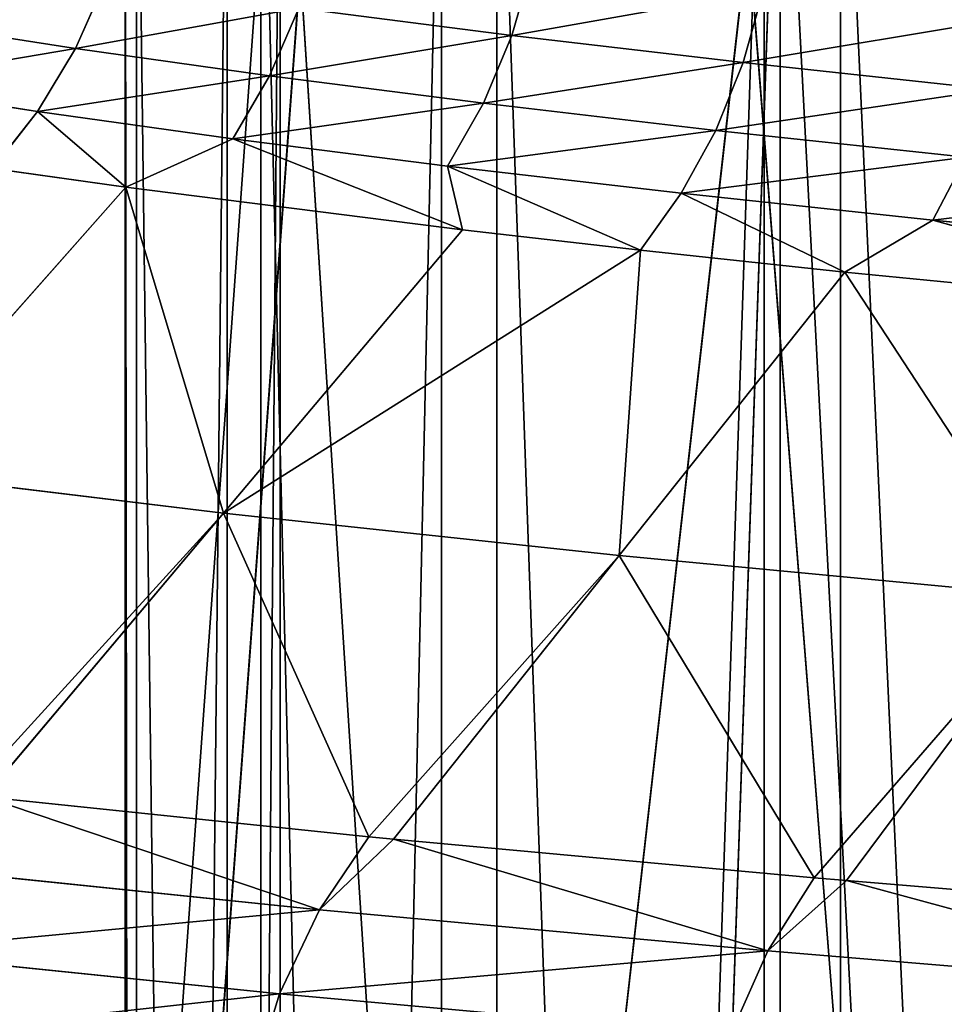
# Model space of a CAD drawing. Extents: x 1 to 183, y 3 to 451.
# Tile 127 of 256: x 65.24 to 68.34, y 350.05 to 353.34. Entities that reach past the tile are written whole.
import ezdxf

# ---------------------------------------------------------------- set-up
doc = ezdxf.new("R2010")
doc.units = 0
doc.header["$LTSCALE"] = 2.54
doc.layers.get('0').update_dxf_attribs({"color": 13, "linetype": 'CONTINUOUS'})

# ---------------------------------------------------------------- blocks, each defined once
blk = doc.blocks.new('DOZOWNIK_DO_MYD_A_FRIEGO_S')
at = {"color": 0}
for p, q in [((64.6104, 332.2193, 56.6308), (68.5511, 385.5593, 54.0529)), ((64.6104, 332.2193, 56.6308), (68.5511, 385.5593, 54.0529)), ((69.3723, 332.2193, 127.7651), (65.1654, 385.5593, 125.1272)), ((69.3723, 332.2193, 127.7651), (65.1654, 385.5593, 125.1272)), ((66.1162, 354.5713, 103.1382), (65.4225, 344.9565, 101.726)), ((66.1162, 354.5713, 103.1382), (65.4225, 344.9565, 101.726)), ((65.5972, 322.0593, 89.4631), (65.5972, 354.5713, 89.4631)), ((65.5972, 322.0593, 89.4631), (65.5972, 354.5713, 89.4631)), ((65.6349, 322.0593, 92.4932), (65.6349, 354.5713, 92.4932)), ((65.6349, 322.0593, 92.4932), (65.6349, 354.5713, 92.4932)), ((65.9395, 322.0593, 86.4522), (65.9395, 354.5713, 86.4522)), ((65.9395, 322.0593, 86.4522), (65.9395, 354.5713, 86.4522)), ((66.1162, 354.5713, 103.1382), (66.0379, 345.0473, 102.9888)), ((66.1162, 354.5713, 103.1382), (66.0379, 345.0473, 102.9888)), ((66.0522, 322.0593, 95.4946), (66.0522, 354.5713, 95.4946)), ((66.0522, 322.0593, 95.4946), (66.0522, 354.5713, 95.4946)), ((66.1163, 345.0582, 103.1383), (66.1162, 354.5713, 103.1382)), ((66.1163, 345.0582, 103.1383), (66.1162, 354.5713, 103.1382)), ((66.7202, 345.1385, 104.2195), (66.1162, 354.5713, 103.1382)), ((66.7202, 345.1385, 104.2195), (66.1162, 354.5713, 103.1382)), ((66.6564, 322.0593, 83.508), (66.6564, 354.5713, 83.508)), ((66.6564, 322.0593, 83.508), (66.6564, 354.5713, 83.508)), ((66.7202, 345.1385, 104.2195), (67.7901, 354.5713, 105.8896)), ((66.7202, 345.1385, 104.2195), (67.7901, 354.5713, 105.8896)), ((66.8423, 322.0593, 98.42), (66.8423, 354.5713, 98.42)), ((66.8423, 322.0593, 98.42), (66.8423, 354.5713, 98.42)), ((67.4667, 345.2299, 105.413), (67.7901, 354.5713, 105.8896)), ((67.4667, 345.2299, 105.413), (67.7901, 354.5713, 105.8896)), ((67.7368, 322.0593, 80.6768), (67.7368, 354.5713, 80.6768)), ((67.7368, 322.0593, 80.6768), (67.7368, 354.5713, 80.6768)), ((67.7901, 354.5713, 105.8896), (67.79, 345.2672, 105.8896)), ((67.7901, 354.5713, 105.8896), (67.79, 345.2672, 105.8896)), ((67.7901, 354.5713, 105.8896), (68.2743, 345.321, 106.5643)), ((67.7901, 354.5713, 105.8896), (68.2743, 345.321, 106.5643)), ((67.9928, 322.0593, 101.2234), (67.9928, 354.5713, 101.2234)), ((67.9928, 322.0593, 101.2234), (67.9928, 354.5713, 101.2234)), ((66.8919, 353.2901, 76.5671), (66.9612, 353.5299, 76.6099)), ((66.8919, 353.2901, 76.5671), (66.9612, 353.5299, 76.6099)), ((65.4312, 353.2457, 78.9999), (65.5321, 353.4728, 79.0485)), ((65.4312, 353.2457, 78.9999), (65.5321, 353.4728, 79.0485)), ((67.667, 353.1992, 75.3853), (67.7339, 353.4389, 75.4317)), ((67.667, 353.1992, 75.3853), (67.7339, 353.4389, 75.4317)), ((66.0811, 353.1544, 77.736), (66.1793, 353.3815, 77.7898)), ((66.0811, 353.1544, 77.736), (66.1793, 353.3815, 77.7898)), ((66.8919, 353.2901, 76.5671), (66.1793, 353.3815, 77.7898)), ((66.8919, 353.2901, 76.5671), (66.1793, 353.3815, 77.7898)), ((65.4312, 353.2457, 78.9999), (64.8496, 353.3366, 80.2946)), ((65.4312, 353.2457, 78.9999), (64.8496, 353.3366, 80.2946)), ((66.7967, 353.0631, 76.5081), (66.8919, 353.2901, 76.5671)), ((66.7967, 353.0631, 76.5081), (66.8919, 353.2901, 76.5671)), ((67.667, 353.1992, 75.3853), (66.8919, 353.2901, 76.5671)), ((67.667, 353.1992, 75.3853), (66.8919, 353.2901, 76.5671)), ((65.3044, 353.0352, 78.9389), (65.4312, 353.2457, 78.9999)), ((65.3044, 353.0352, 78.9389), (65.4312, 353.2457, 78.9999)), ((66.0811, 353.1544, 77.736), (65.4312, 353.2457, 78.9999)), ((66.0811, 353.1544, 77.736), (65.4312, 353.2457, 78.9999)), ((67.575, 352.9721, 75.3214), (67.667, 353.1992, 75.3853)), ((67.575, 352.9721, 75.3214), (67.667, 353.1992, 75.3853)), ((68.5009, 353.109, 74.249), (67.667, 353.1992, 75.3853)), ((68.5009, 353.109, 74.249), (67.667, 353.1992, 75.3853)), ((65.9577, 352.9439, 77.6684), (66.0811, 353.1544, 77.736)), ((65.9577, 352.9439, 77.6684), (66.0811, 353.1544, 77.736)), ((66.7967, 353.0631, 76.5081), (66.0811, 353.1544, 77.736)), ((66.7967, 353.0631, 76.5081), (66.0811, 353.1544, 77.736)), ((65.3044, 353.0352, 78.9389), (64.7198, 353.1262, 80.2403)), ((65.3044, 353.0352, 78.9389), (64.7198, 353.1262, 80.2403)), ((65.154, 352.8449, 78.8665), (65.3044, 353.0352, 78.9389)), ((65.154, 352.8449, 78.8665), (65.3044, 353.0352, 78.9389)), ((65.9577, 352.9439, 77.6684), (65.3044, 353.0352, 78.9389)), ((65.5992, 352.782, 77.9829), (65.3044, 353.0352, 78.9389)), ((65.9577, 352.9439, 77.6684), (65.3044, 353.0352, 78.9389)), ((65.5992, 352.782, 77.9829), (65.3044, 353.0352, 78.9389)), ((66.6771, 352.8526, 76.4341), (66.7967, 353.0631, 76.5081)), ((66.6771, 352.8526, 76.4341), (66.7967, 353.0631, 76.5081)), ((67.575, 352.9721, 75.3214), (66.7967, 353.0631, 76.5081)), ((67.575, 352.9721, 75.3214), (66.7967, 353.0631, 76.5081)), ((67.4595, 352.7616, 75.2412), (67.575, 352.9721, 75.3214)), ((67.4595, 352.7616, 75.2412), (67.575, 352.9721, 75.3214)), ((68.4124, 352.8819, 74.1804), (67.575, 352.9721, 75.3214)), ((68.4124, 352.8819, 74.1804), (67.575, 352.9721, 75.3214)), ((65.5992, 352.782, 77.9829), (65.9577, 352.9439, 77.6684)), ((65.5992, 352.782, 77.9829), (65.9577, 352.9439, 77.6684)), ((66.6771, 352.8526, 76.4341), (65.9577, 352.9439, 77.6684)), ((66.7271, 352.6393, 76.0407), (65.9577, 352.9439, 77.6684)), ((66.6771, 352.8526, 76.4341), (65.9577, 352.9439, 77.6684)), ((66.7271, 352.6393, 76.0407), (65.9577, 352.9439, 77.6684)), ((68.3012, 352.6715, 74.0943), (68.4124, 352.8819, 74.1804)), ((68.3012, 352.6715, 74.0943), (68.4124, 352.8819, 74.1804)), ((65.154, 352.8449, 78.8665), (65.5992, 352.782, 77.9829)), ((65.154, 352.8449, 78.8665), (65.5992, 352.782, 77.9829)), ((67.4595, 352.7616, 75.2412), (66.6771, 352.8526, 76.4341)), ((67.3224, 352.5713, 75.146), (66.6771, 352.8526, 76.4341)), ((67.4595, 352.7616, 75.2412), (66.6771, 352.8526, 76.4341)), ((67.3224, 352.5713, 75.146), (66.6771, 352.8526, 76.4341)), ((66.7271, 352.6393, 76.0407), (66.6771, 352.8526, 76.4341)), ((66.7271, 352.6393, 76.0407), (66.6771, 352.8526, 76.4341)), ((64.7594, 351.8328, 77.5404), (65.5992, 352.782, 77.9829)), ((64.7594, 351.8328, 77.5404), (65.5992, 352.782, 77.9829)), ((65.5992, 352.782, 77.9829), (66.7271, 352.6393, 76.0407)), ((65.9266, 351.6901, 75.5306), (65.5992, 352.782, 77.9829)), ((65.9266, 351.6901, 75.5306), (65.5992, 352.782, 77.9829)), ((65.5992, 352.782, 77.9829), (66.7271, 352.6393, 76.0407)), ((67.3224, 352.5713, 75.146), (67.4595, 352.7616, 75.2412)), ((67.3224, 352.5713, 75.146), (67.4595, 352.7616, 75.2412)), ((68.3012, 352.6715, 74.0943), (67.4595, 352.7616, 75.2412)), ((68.0074, 352.4978, 74.203), (67.4595, 352.7616, 75.2412)), ((68.3012, 352.6715, 74.0943), (67.4595, 352.7616, 75.2412)), ((68.0074, 352.4978, 74.203), (67.4595, 352.7616, 75.2412)), ((66.7271, 352.6393, 76.0407), (65.9266, 351.6901, 75.5306)), ((66.7271, 352.6393, 76.0407), (65.9266, 351.6901, 75.5306)), ((66.7271, 352.6393, 76.0407), (67.3224, 352.5713, 75.146)), ((66.7271, 352.6393, 76.0407), (67.3224, 352.5713, 75.146)), ((68.0074, 352.4978, 74.203), (68.3012, 352.6715, 74.0943)), ((68.0074, 352.4978, 74.203), (68.3012, 352.6715, 74.0943)), ((69.1981, 352.5824, 72.9976), (68.3012, 352.6715, 74.0943)), ((69.4252, 352.3589, 72.4868), (68.3012, 352.6715, 74.0943)), ((69.1981, 352.5824, 72.9976), (68.3012, 352.6715, 74.0943)), ((69.4252, 352.3589, 72.4868), (68.3012, 352.6715, 74.0943)), ((67.3224, 352.5713, 75.146), (65.9266, 351.6901, 75.5306)), ((67.3224, 352.5713, 75.146), (65.9266, 351.6901, 75.5306)), ((67.3224, 352.5713, 75.146), (67.2515, 351.5486, 73.6288)), ((67.3224, 352.5713, 75.146), (67.2515, 351.5486, 73.6288)), ((67.3224, 352.5713, 75.146), (68.0074, 352.4978, 74.203)), ((67.3224, 352.5713, 75.146), (68.0074, 352.4978, 74.203)), ((67.2515, 351.5486, 73.6288), (68.0074, 352.4978, 74.203)), ((67.2515, 351.5486, 73.6288), (68.0074, 352.4978, 74.203)), ((68.7187, 351.4096, 71.8528), (68.0074, 352.4978, 74.203)), ((68.0074, 352.4978, 74.203), (69.4252, 352.3589, 72.4868)), ((68.7187, 351.4096, 71.8528), (68.0074, 352.4978, 74.203)), ((68.0074, 352.4978, 74.203), (69.4252, 352.3589, 72.4868)), ((64.7594, 351.8328, 77.5404), (65.9266, 351.6901, 75.5306)), ((64.7594, 351.8328, 77.5404), (65.9266, 351.6901, 75.5306)), ((65.0673, 350.7474, 75.113), (65.9266, 351.6901, 75.5306)), ((65.0673, 350.7474, 75.113), (65.9266, 351.6901, 75.5306)), ((65.126, 350.7408, 75.0205), (65.9266, 351.6901, 75.5306)), ((65.126, 350.7408, 75.0205), (65.9266, 351.6901, 75.5306)), ((67.2515, 351.5486, 73.6288), (65.9266, 351.6901, 75.5306)), ((65.9266, 351.6901, 75.5306), (66.4133, 350.6073, 73.1634)), ((65.9266, 351.6901, 75.5306), (66.4133, 350.6073, 73.1634)), ((67.2515, 351.5486, 73.6288), (65.9266, 351.6901, 75.5306)), ((67.2515, 351.5486, 73.6288), (66.4133, 350.6073, 73.1634)), ((67.2515, 351.5486, 73.6288), (66.4133, 350.6073, 73.1634)), ((67.2515, 351.5486, 73.6288), (66.4956, 350.5993, 73.0546)), ((67.2515, 351.5486, 73.6288), (66.4956, 350.5993, 73.0546)), ((67.9041, 350.4698, 71.34), (67.2515, 351.5486, 73.6288)), ((67.2515, 351.5486, 73.6288), (68.7187, 351.4096, 71.8528)), ((67.2515, 351.5486, 73.6288), (68.7187, 351.4096, 71.8528)), ((67.9041, 350.4698, 71.34), (67.2515, 351.5486, 73.6288)), ((67.9041, 350.4698, 71.34), (68.7187, 351.4096, 71.8528)), ((67.9041, 350.4698, 71.34), (68.7187, 351.4096, 71.8528)), ((68.0122, 350.4604, 71.2188), (68.7187, 351.4096, 71.8528)), ((68.0122, 350.4604, 71.2188), (68.7187, 351.4096, 71.8528)), ((65.126, 350.7408, 75.0205), (66.4133, 350.6073, 73.1634)), ((66.2477, 350.3624, 73.0388), (65.126, 350.7408, 75.0205)), ((66.2477, 350.3624, 73.0388), (65.126, 350.7408, 75.0205)), ((65.126, 350.7408, 75.0205), (66.4133, 350.6073, 73.1634)), ((66.4133, 350.6073, 73.1634), (66.2477, 350.3624, 73.0388)), ((66.4133, 350.6073, 73.1634), (66.2477, 350.3624, 73.0388)), ((66.4956, 350.5993, 73.0546), (66.2477, 350.3624, 73.0388)), ((66.4956, 350.5993, 73.0546), (66.2477, 350.3624, 73.0388)), ((66.4133, 350.6073, 73.1634), (66.4956, 350.5993, 73.0546)), ((66.4133, 350.6073, 73.1634), (66.4956, 350.5993, 73.0546)), ((66.4956, 350.5993, 73.0546), (67.9041, 350.4698, 71.34)), ((67.7491, 350.2249, 71.2024), (66.4956, 350.5993, 73.0546)), ((67.7491, 350.2249, 71.2024), (66.4956, 350.5993, 73.0546)), ((66.4956, 350.5993, 73.0546), (67.9041, 350.4698, 71.34)), ((66.2477, 350.3624, 73.0388), (64.8921, 350.5024, 75.0022)), ((66.2477, 350.3624, 73.0388), (64.8921, 350.5024, 75.0022)), ((67.9041, 350.4698, 71.34), (67.7491, 350.2249, 71.2024)), ((67.9041, 350.4698, 71.34), (67.7491, 350.2249, 71.2024)), ((67.9041, 350.4698, 71.34), (68.0122, 350.4604, 71.2188)), ((67.9041, 350.4698, 71.34), (68.0122, 350.4604, 71.2188)), ((68.0122, 350.4604, 71.2188), (67.7491, 350.2249, 71.2024)), ((68.0122, 350.4604, 71.2188), (67.7491, 350.2249, 71.2024)), ((68.0122, 350.4604, 71.2188), (69.5272, 350.3347, 69.6527)), ((69.3836, 350.0898, 69.5031), (68.0122, 350.4604, 71.2188)), ((69.3836, 350.0898, 69.5031), (68.0122, 350.4604, 71.2188)), ((68.0122, 350.4604, 71.2188), (69.5272, 350.3347, 69.6527)), ((64.7514, 350.2215, 74.9133), (66.2477, 350.3624, 73.0388)), ((64.7514, 350.2215, 74.9133), (66.2477, 350.3624, 73.0388)), ((66.1147, 350.0815, 72.9387), (66.2477, 350.3624, 73.0388)), ((66.1147, 350.0815, 72.9387), (66.2477, 350.3624, 73.0388)), ((67.7491, 350.2249, 71.2024), (66.2477, 350.3624, 73.0388)), ((67.7491, 350.2249, 71.2024), (66.2477, 350.3624, 73.0388)), ((66.1147, 350.0815, 72.9387), (64.7514, 350.2215, 74.9133)), ((66.1147, 350.0815, 72.9387), (64.7514, 350.2215, 74.9133)), ((66.1147, 350.0815, 72.9387), (67.7491, 350.2249, 71.2024)), ((66.1147, 350.0815, 72.9387), (67.7491, 350.2249, 71.2024)), ((67.6245, 349.9439, 71.0919), (67.7491, 350.2249, 71.2024)), ((67.6245, 349.9439, 71.0919), (67.7491, 350.2249, 71.2024)), ((69.3836, 350.0898, 69.5031), (67.7491, 350.2249, 71.2024)), ((69.3836, 350.0898, 69.5031), (67.7491, 350.2249, 71.2024)), ((66.0223, 349.7809, 72.8692), (66.1147, 350.0815, 72.9387)), ((66.0223, 349.7809, 72.8692), (66.1147, 350.0815, 72.9387)), ((67.6245, 349.9439, 71.0919), (66.1147, 350.0815, 72.9387)), ((67.6245, 349.9439, 71.0919), (66.1147, 350.0815, 72.9387))]:
    blk.add_line(p, q, dxfattribs=at)
mesh = blk.add_polyface(dxfattribs=at)
corners = [(69.3723, 332.2193, 127.7651), (65.1654, 385.5593, 125.1272), (64.6104, 332.2193, 124.7252)]
mesh.append_faces([[corners[k] for k in face] for face in [(0, 1, 2)]], dxfattribs={"color": 0})
mesh = blk.add_polyface(dxfattribs=at)
corners = [(69.3723, 332.2193, 53.5909), (64.6104, 332.2193, 56.6308), (68.5511, 385.5593, 54.0529)]
mesh.append_faces([[corners[k] for k in face] for face in [(0, 1, 2)]], dxfattribs={"color": 0})
mesh = blk.add_polyface(dxfattribs=at)
corners = [(68.5511, 385.5593, 54.0529), (64.6104, 332.2193, 56.6308), (65.1654, 385.5593, 56.2288)]
mesh.append_faces([[corners[k] for k in face] for face in [(0, 1, 2)]], dxfattribs={"color": 0})
mesh = blk.add_polyface(dxfattribs=at)
corners = [(69.3723, 332.2193, 127.7651), (68.5511, 385.5593, 127.3031), (65.1654, 385.5593, 125.1272)]
mesh.append_faces([[corners[k] for k in face] for face in [(0, 1, 2)]], dxfattribs={"color": 0})
mesh = blk.add_polyface(dxfattribs=at)
corners = [(64.7862, 354.5713, 100.205), (65.4225, 344.9565, 101.726), (66.1162, 354.5713, 103.1382)]
mesh.append_faces([[corners[k] for k in face] for face in [(0, 1, 2)]], dxfattribs={"color": 0})
mesh = blk.add_polyface(dxfattribs=at)
corners = [(64.7862, 354.5713, 100.205), (64.8761, 344.8666, 100.4367), (65.4225, 344.9565, 101.726)]
mesh.append_faces([[corners[k] for k in face] for face in [(0, 1, 2)]], dxfattribs={"color": 0})
mesh = blk.add_polyface(dxfattribs=at)
corners = [(66.1162, 354.5713, 103.1382), (65.4225, 344.9565, 101.726), (66.0379, 345.0473, 102.9888)]
mesh.append_faces([[corners[k] for k in face] for face in [(0, 1, 2)]], dxfattribs={"color": 0})
mesh = blk.add_polyface(dxfattribs=at)
corners = [(65.5972, 354.5713, 89.4631), (65.6349, 322.0593, 92.4932), (65.5972, 322.0593, 89.4631), (65.6349, 354.5713, 92.4932)]
mesh.append_faces([[corners[k] for k in face] for face in [(0, 1, 2), (1, 0, 3)]], dxfattribs={"vtx0": -1, "color": 0})
mesh = blk.add_polyface(dxfattribs=at)
corners = [(65.9395, 354.5713, 86.4522), (65.5972, 322.0593, 89.4631), (65.9395, 322.0593, 86.4522), (65.5972, 354.5713, 89.4631)]
mesh.append_faces([[corners[k] for k in face] for face in [(0, 1, 2), (1, 0, 3)]], dxfattribs={"vtx0": -1, "color": 0})
mesh = blk.add_polyface(dxfattribs=at)
corners = [(65.6349, 354.5713, 92.4932), (66.0522, 322.0593, 95.4946), (65.6349, 322.0593, 92.4932), (66.0522, 354.5713, 95.4946)]
mesh.append_faces([[corners[k] for k in face] for face in [(0, 1, 2), (1, 0, 3)]], dxfattribs={"vtx0": -1, "color": 0})
mesh = blk.add_polyface(dxfattribs=at)
corners = [(66.6564, 354.5713, 83.508), (65.9395, 322.0593, 86.4522), (66.6564, 322.0593, 83.508), (65.9395, 354.5713, 86.4522)]
mesh.append_faces([[corners[k] for k in face] for face in [(0, 1, 2), (1, 0, 3)]], dxfattribs={"vtx0": -1, "color": 0})
mesh = blk.add_polyface(dxfattribs=at)
corners = [(66.1162, 354.5713, 103.1382), (66.0379, 345.0473, 102.9888), (66.1163, 345.0582, 103.1383)]
mesh.append_faces([[corners[k] for k in face] for face in [(0, 1, 2)]], dxfattribs={"color": 0})
mesh = blk.add_polyface(dxfattribs=at)
corners = [(66.0522, 354.5713, 95.4946), (66.8423, 322.0593, 98.42), (66.0522, 322.0593, 95.4946), (66.8423, 354.5713, 98.42)]
mesh.append_faces([[corners[k] for k in face] for face in [(0, 1, 2), (1, 0, 3)]], dxfattribs={"vtx0": -1, "color": 0})
mesh = blk.add_polyface(dxfattribs=at)
corners = [(66.1162, 354.5713, 103.1382), (66.1163, 345.0582, 103.1383), (66.7202, 345.1385, 104.2195)]
mesh.append_faces([[corners[k] for k in face] for face in [(0, 1, 2)]], dxfattribs={"color": 0})
mesh = blk.add_polyface(dxfattribs=at)
corners = [(66.1162, 354.5713, 103.1382), (66.7202, 345.1385, 104.2195), (67.7901, 354.5713, 105.8896)]
mesh.append_faces([[corners[k] for k in face] for face in [(0, 1, 2)]], dxfattribs={"color": 0})
mesh = blk.add_polyface(dxfattribs=at)
corners = [(67.7368, 354.5713, 80.6768), (66.6564, 322.0593, 83.508), (67.7368, 322.0593, 80.6768), (66.6564, 354.5713, 83.508)]
mesh.append_faces([[corners[k] for k in face] for face in [(0, 1, 2), (1, 0, 3)]], dxfattribs={"vtx0": -1, "color": 0})
mesh = blk.add_polyface(dxfattribs=at)
corners = [(67.7901, 354.5713, 105.8896), (66.7202, 345.1385, 104.2195), (67.4667, 345.2299, 105.413)]
mesh.append_faces([[corners[k] for k in face] for face in [(0, 1, 2)]], dxfattribs={"color": 0})
mesh = blk.add_polyface(dxfattribs=at)
corners = [(66.8423, 354.5713, 98.42), (67.9928, 322.0593, 101.2234), (66.8423, 322.0593, 98.42), (67.9928, 354.5713, 101.2234)]
mesh.append_faces([[corners[k] for k in face] for face in [(0, 1, 2), (1, 0, 3)]], dxfattribs={"vtx0": -1, "color": 0})
mesh = blk.add_polyface(dxfattribs=at)
corners = [(67.7901, 354.5713, 105.8896), (67.4667, 345.2299, 105.413), (67.79, 345.2672, 105.8896)]
mesh.append_faces([[corners[k] for k in face] for face in [(0, 1, 2)]], dxfattribs={"color": 0})
mesh = blk.add_polyface(dxfattribs=at)
corners = [(69.1634, 354.5713, 78.0034), (67.7368, 322.0593, 80.6768), (69.1634, 322.0593, 78.0034), (67.7368, 354.5713, 80.6768)]
mesh.append_faces([[corners[k] for k in face] for face in [(0, 1, 2), (1, 0, 3)]], dxfattribs={"vtx0": -1, "color": 0})
mesh = blk.add_polyface(dxfattribs=at)
corners = [(67.7901, 354.5713, 105.8896), (67.79, 345.2672, 105.8896), (68.2743, 345.321, 106.5643)]
mesh.append_faces([[corners[k] for k in face] for face in [(0, 1, 2)]], dxfattribs={"color": 0})
mesh = blk.add_polyface(dxfattribs=at)
corners = [(67.7901, 354.5713, 105.8896), (68.2743, 345.321, 106.5643), (69.7833, 354.5713, 108.4192)]
mesh.append_faces([[corners[k] for k in face] for face in [(0, 1, 2)]], dxfattribs={"color": 0})
mesh = blk.add_polyface(dxfattribs=at)
corners = [(67.9928, 354.5713, 101.2234), (69.4857, 322.0593, 103.8604), (67.9928, 322.0593, 101.2234), (69.4857, 354.5713, 103.8604)]
mesh.append_faces([[corners[k] for k in face] for face in [(0, 1, 2), (1, 0, 3)]], dxfattribs={"vtx0": -1, "color": 0})
mesh = blk.add_polyface(dxfattribs=at)
corners = [(69.7833, 354.5713, 108.4192), (68.2743, 345.321, 106.5643), (69.1393, 345.4114, 107.6687)]
mesh.append_faces([[corners[k] for k in face] for face in [(0, 1, 2)]], dxfattribs={"color": 0})
mesh = blk.add_polyface(dxfattribs=at)
corners = [(66.1793, 353.3815, 77.7898), (66.9612, 353.5299, 76.6099), (66.8919, 353.2901, 76.5671), (66.2506, 353.6212, 77.8289)]
mesh.append_faces([[corners[k] for k in face] for face in [(0, 1, 2), (1, 0, 3)]], dxfattribs={"vtx0": -1, "color": 0})
mesh = blk.add_polyface(dxfattribs=at)
corners = [(64.8496, 353.3366, 80.2946), (65.5321, 353.4728, 79.0485), (65.4312, 353.2457, 78.9999), (64.9529, 353.5637, 80.3378)]
mesh.append_faces([[corners[k] for k in face] for face in [(0, 1, 2), (1, 0, 3)]], dxfattribs={"vtx0": -1, "color": 0})
mesh = blk.add_polyface(dxfattribs=at)
corners = [(66.8919, 353.2901, 76.5671), (67.7339, 353.4389, 75.4317), (67.667, 353.1992, 75.3853), (66.9612, 353.5299, 76.6099)]
mesh.append_faces([[corners[k] for k in face] for face in [(0, 1, 2), (1, 0, 3)]], dxfattribs={"vtx0": -1, "color": 0})
mesh = blk.add_polyface(dxfattribs=at)
corners = [(65.4312, 353.2457, 78.9999), (66.1793, 353.3815, 77.7898), (66.0811, 353.1544, 77.736), (65.5321, 353.4728, 79.0485)]
mesh.append_faces([[corners[k] for k in face] for face in [(0, 1, 2), (1, 0, 3)]], dxfattribs={"vtx0": -1, "color": 0})
mesh = blk.add_polyface(dxfattribs=at)
corners = [(67.667, 353.1992, 75.3853), (68.5652, 353.3487, 74.2989), (68.5009, 353.109, 74.249), (67.7339, 353.4389, 75.4317)]
mesh.append_faces([[corners[k] for k in face] for face in [(0, 1, 2), (1, 0, 3)]], dxfattribs={"vtx0": -1, "color": 0})
mesh = blk.add_polyface(dxfattribs=at)
corners = [(66.0811, 353.1544, 77.736), (66.8919, 353.2901, 76.5671), (66.7967, 353.0631, 76.5081), (66.1793, 353.3815, 77.7898)]
mesh.append_faces([[corners[k] for k in face] for face in [(0, 1, 2), (1, 0, 3)]], dxfattribs={"vtx0": -1, "color": 0})
mesh = blk.add_polyface(dxfattribs=at)
corners = [(64.7198, 353.1262, 80.2403), (65.4312, 353.2457, 78.9999), (65.3044, 353.0352, 78.9389), (64.8496, 353.3366, 80.2946)]
mesh.append_faces([[corners[k] for k in face] for face in [(0, 1, 2), (1, 0, 3)]], dxfattribs={"vtx0": -1, "color": 0})
mesh = blk.add_polyface(dxfattribs=at)
corners = [(66.7967, 353.0631, 76.5081), (67.667, 353.1992, 75.3853), (67.575, 352.9721, 75.3214), (66.8919, 353.2901, 76.5671)]
mesh.append_faces([[corners[k] for k in face] for face in [(0, 1, 2), (1, 0, 3)]], dxfattribs={"vtx0": -1, "color": 0})
mesh = blk.add_polyface(dxfattribs=at)
corners = [(65.3044, 353.0352, 78.9389), (66.0811, 353.1544, 77.736), (65.9577, 352.9439, 77.6684), (65.4312, 353.2457, 78.9999)]
mesh.append_faces([[corners[k] for k in face] for face in [(0, 1, 2), (1, 0, 3)]], dxfattribs={"vtx0": -1, "color": 0})
mesh = blk.add_polyface(dxfattribs=at)
corners = [(67.575, 352.9721, 75.3214), (68.5009, 353.109, 74.249), (68.4124, 352.8819, 74.1804), (67.667, 353.1992, 75.3853)]
mesh.append_faces([[corners[k] for k in face] for face in [(0, 1, 2), (1, 0, 3)]], dxfattribs={"vtx0": -1, "color": 0})
mesh = blk.add_polyface(dxfattribs=at)
corners = [(65.9577, 352.9439, 77.6684), (66.7967, 353.0631, 76.5081), (66.6771, 352.8526, 76.4341), (66.0811, 353.1544, 77.736)]
mesh.append_faces([[corners[k] for k in face] for face in [(0, 1, 2), (1, 0, 3)]], dxfattribs={"vtx0": -1, "color": 0})
mesh = blk.add_polyface(dxfattribs=at)
corners = [(64.7198, 353.1262, 80.2403), (65.3044, 353.0352, 78.9389), (65.154, 352.8449, 78.8665)]
mesh.append_faces([[corners[k] for k in face] for face in [(0, 1, 2)]], dxfattribs={"color": 0})
mesh = blk.add_polyface(dxfattribs=at)
corners = [(65.3044, 353.0352, 78.9389), (65.5992, 352.782, 77.9829), (65.154, 352.8449, 78.8665)]
mesh.append_faces([[corners[k] for k in face] for face in [(0, 1, 2)]], dxfattribs={"color": 0})
mesh = blk.add_polyface(dxfattribs=at)
corners = [(65.3044, 353.0352, 78.9389), (65.9577, 352.9439, 77.6684), (65.5992, 352.782, 77.9829)]
mesh.append_faces([[corners[k] for k in face] for face in [(0, 1, 2)]], dxfattribs={"color": 0})
mesh = blk.add_polyface(dxfattribs=at)
corners = [(66.6771, 352.8526, 76.4341), (67.575, 352.9721, 75.3214), (67.4595, 352.7616, 75.2412), (66.7967, 353.0631, 76.5081)]
mesh.append_faces([[corners[k] for k in face] for face in [(0, 1, 2), (1, 0, 3)]], dxfattribs={"vtx0": -1, "color": 0})
mesh = blk.add_polyface(dxfattribs=at)
corners = [(67.4595, 352.7616, 75.2412), (68.4124, 352.8819, 74.1804), (68.3012, 352.6715, 74.0943), (67.575, 352.9721, 75.3214)]
mesh.append_faces([[corners[k] for k in face] for face in [(0, 1, 2), (1, 0, 3)]], dxfattribs={"vtx0": -1, "color": 0})
mesh = blk.add_polyface(dxfattribs=at)
corners = [(65.9577, 352.9439, 77.6684), (66.7271, 352.6393, 76.0407), (65.5992, 352.782, 77.9829)]
mesh.append_faces([[corners[k] for k in face] for face in [(0, 1, 2)]], dxfattribs={"color": 0})
mesh = blk.add_polyface(dxfattribs=at)
corners = [(65.9577, 352.9439, 77.6684), (66.6771, 352.8526, 76.4341), (66.7271, 352.6393, 76.0407)]
mesh.append_faces([[corners[k] for k in face] for face in [(0, 1, 2)]], dxfattribs={"color": 0})
mesh = blk.add_polyface(dxfattribs=at)
corners = [(68.3012, 352.6715, 74.0943), (69.3046, 352.7929, 73.0895), (69.1981, 352.5824, 72.9976), (68.4124, 352.8819, 74.1804)]
mesh.append_faces([[corners[k] for k in face] for face in [(0, 1, 2), (1, 0, 3)]], dxfattribs={"vtx0": -1, "color": 0})
mesh = blk.add_polyface(dxfattribs=at)
corners = [(65.154, 352.8449, 78.8665), (65.5992, 352.782, 77.9829), (64.7594, 351.8328, 77.5404)]
mesh.append_faces([[corners[k] for k in face] for face in [(0, 1, 2)]], dxfattribs={"color": 0})
mesh = blk.add_polyface(dxfattribs=at)
corners = [(66.6771, 352.8526, 76.4341), (67.4595, 352.7616, 75.2412), (67.3224, 352.5713, 75.146)]
mesh.append_faces([[corners[k] for k in face] for face in [(0, 1, 2)]], dxfattribs={"color": 0})
mesh = blk.add_polyface(dxfattribs=at)
corners = [(66.6771, 352.8526, 76.4341), (67.3224, 352.5713, 75.146), (66.7271, 352.6393, 76.0407)]
mesh.append_faces([[corners[k] for k in face] for face in [(0, 1, 2)]], dxfattribs={"color": 0})
mesh = blk.add_polyface(dxfattribs=at)
corners = [(65.5992, 352.782, 77.9829), (65.9266, 351.6901, 75.5306), (64.7594, 351.8328, 77.5404)]
mesh.append_faces([[corners[k] for k in face] for face in [(0, 1, 2)]], dxfattribs={"color": 0})
mesh = blk.add_polyface(dxfattribs=at)
corners = [(65.5992, 352.782, 77.9829), (66.7271, 352.6393, 76.0407), (65.9266, 351.6901, 75.5306)]
mesh.append_faces([[corners[k] for k in face] for face in [(0, 1, 2)]], dxfattribs={"color": 0})
mesh = blk.add_polyface(dxfattribs=at)
corners = [(67.4595, 352.7616, 75.2412), (68.0074, 352.4978, 74.203), (67.3224, 352.5713, 75.146)]
mesh.append_faces([[corners[k] for k in face] for face in [(0, 1, 2)]], dxfattribs={"color": 0})
mesh = blk.add_polyface(dxfattribs=at)
corners = [(67.4595, 352.7616, 75.2412), (68.3012, 352.6715, 74.0943), (68.0074, 352.4978, 74.203)]
mesh.append_faces([[corners[k] for k in face] for face in [(0, 1, 2)]], dxfattribs={"color": 0})
mesh = blk.add_polyface(dxfattribs=at)
corners = [(66.7271, 352.6393, 76.0407), (67.3224, 352.5713, 75.146), (65.9266, 351.6901, 75.5306)]
mesh.append_faces([[corners[k] for k in face] for face in [(0, 1, 2)]], dxfattribs={"color": 0})
mesh = blk.add_polyface(dxfattribs=at)
corners = [(68.0074, 352.4978, 74.203), (68.3012, 352.6715, 74.0943), (69.4252, 352.3589, 72.4868)]
mesh.append_faces([[corners[k] for k in face] for face in [(0, 1, 2)]], dxfattribs={"color": 0})
mesh = blk.add_polyface(dxfattribs=at)
corners = [(68.3012, 352.6715, 74.0943), (69.1981, 352.5824, 72.9976), (69.4252, 352.3589, 72.4868)]
mesh.append_faces([[corners[k] for k in face] for face in [(0, 1, 2)]], dxfattribs={"color": 0})
mesh = blk.add_polyface(dxfattribs=at)
corners = [(65.9266, 351.6901, 75.5306), (67.3224, 352.5713, 75.146), (67.2515, 351.5486, 73.6288)]
mesh.append_faces([[corners[k] for k in face] for face in [(0, 1, 2)]], dxfattribs={"color": 0})
mesh = blk.add_polyface(dxfattribs=at)
corners = [(67.3224, 352.5713, 75.146), (68.0074, 352.4978, 74.203), (67.2515, 351.5486, 73.6288)]
mesh.append_faces([[corners[k] for k in face] for face in [(0, 1, 2)]], dxfattribs={"color": 0})
mesh = blk.add_polyface(dxfattribs=at)
corners = [(68.0074, 352.4978, 74.203), (68.7187, 351.4096, 71.8528), (67.2515, 351.5486, 73.6288)]
mesh.append_faces([[corners[k] for k in face] for face in [(0, 1, 2)]], dxfattribs={"color": 0})
mesh = blk.add_polyface(dxfattribs=at)
corners = [(68.0074, 352.4978, 74.203), (69.4252, 352.3589, 72.4868), (68.7187, 351.4096, 71.8528)]
mesh.append_faces([[corners[k] for k in face] for face in [(0, 1, 2)]], dxfattribs={"color": 0})
mesh = blk.add_polyface(dxfattribs=at)
corners = [(64.7594, 351.8328, 77.5404), (65.9266, 351.6901, 75.5306), (65.0673, 350.7474, 75.113)]
mesh.append_faces([[corners[k] for k in face] for face in [(0, 1, 2)]], dxfattribs={"color": 0})
mesh = blk.add_polyface(dxfattribs=at)
corners = [(65.9266, 351.6901, 75.5306), (65.126, 350.7408, 75.0205), (65.0673, 350.7474, 75.113)]
mesh.append_faces([[corners[k] for k in face] for face in [(0, 1, 2)]], dxfattribs={"color": 0})
mesh = blk.add_polyface(dxfattribs=at)
corners = [(65.9266, 351.6901, 75.5306), (66.4133, 350.6073, 73.1634), (65.126, 350.7408, 75.0205)]
mesh.append_faces([[corners[k] for k in face] for face in [(0, 1, 2)]], dxfattribs={"color": 0})
mesh = blk.add_polyface(dxfattribs=at)
corners = [(65.9266, 351.6901, 75.5306), (67.2515, 351.5486, 73.6288), (66.4133, 350.6073, 73.1634)]
mesh.append_faces([[corners[k] for k in face] for face in [(0, 1, 2)]], dxfattribs={"color": 0})
mesh = blk.add_polyface(dxfattribs=at)
corners = [(67.2515, 351.5486, 73.6288), (66.4956, 350.5993, 73.0546), (66.4133, 350.6073, 73.1634)]
mesh.append_faces([[corners[k] for k in face] for face in [(0, 1, 2)]], dxfattribs={"color": 0})
mesh = blk.add_polyface(dxfattribs=at)
corners = [(67.2515, 351.5486, 73.6288), (67.9041, 350.4698, 71.34), (66.4956, 350.5993, 73.0546)]
mesh.append_faces([[corners[k] for k in face] for face in [(0, 1, 2)]], dxfattribs={"color": 0})
mesh = blk.add_polyface(dxfattribs=at)
corners = [(67.2515, 351.5486, 73.6288), (68.7187, 351.4096, 71.8528), (67.9041, 350.4698, 71.34)]
mesh.append_faces([[corners[k] for k in face] for face in [(0, 1, 2)]], dxfattribs={"color": 0})
mesh = blk.add_polyface(dxfattribs=at)
corners = [(68.7187, 351.4096, 71.8528), (68.0122, 350.4604, 71.2188), (67.9041, 350.4698, 71.34)]
mesh.append_faces([[corners[k] for k in face] for face in [(0, 1, 2)]], dxfattribs={"color": 0})
mesh = blk.add_polyface(dxfattribs=at)
corners = [(68.7187, 351.4096, 71.8528), (69.5272, 350.3347, 69.6527), (68.0122, 350.4604, 71.2188)]
mesh.append_faces([[corners[k] for k in face] for face in [(0, 1, 2)]], dxfattribs={"color": 0})
mesh = blk.add_polyface(dxfattribs=at)
corners = [(65.126, 350.7408, 75.0205), (66.2477, 350.3624, 73.0388), (64.8921, 350.5024, 75.0022)]
mesh.append_faces([[corners[k] for k in face] for face in [(0, 1, 2)]], dxfattribs={"color": 0})
mesh = blk.add_polyface(dxfattribs=at)
corners = [(65.126, 350.7408, 75.0205), (66.4133, 350.6073, 73.1634), (66.2477, 350.3624, 73.0388)]
mesh.append_faces([[corners[k] for k in face] for face in [(0, 1, 2)]], dxfattribs={"color": 0})
mesh = blk.add_polyface(dxfattribs=at)
corners = [(66.4133, 350.6073, 73.1634), (66.4956, 350.5993, 73.0546), (66.2477, 350.3624, 73.0388)]
mesh.append_faces([[corners[k] for k in face] for face in [(0, 1, 2)]], dxfattribs={"color": 0})
mesh = blk.add_polyface(dxfattribs=at)
corners = [(66.4956, 350.5993, 73.0546), (67.7491, 350.2249, 71.2024), (66.2477, 350.3624, 73.0388)]
mesh.append_faces([[corners[k] for k in face] for face in [(0, 1, 2)]], dxfattribs={"color": 0})
mesh = blk.add_polyface(dxfattribs=at)
corners = [(66.4956, 350.5993, 73.0546), (67.9041, 350.4698, 71.34), (67.7491, 350.2249, 71.2024)]
mesh.append_faces([[corners[k] for k in face] for face in [(0, 1, 2)]], dxfattribs={"color": 0})
mesh = blk.add_polyface(dxfattribs=at)
corners = [(64.8921, 350.5024, 75.0022), (66.2477, 350.3624, 73.0388), (64.7514, 350.2215, 74.9133)]
mesh.append_faces([[corners[k] for k in face] for face in [(0, 1, 2)]], dxfattribs={"color": 0})
mesh = blk.add_polyface(dxfattribs=at)
corners = [(67.9041, 350.4698, 71.34), (68.0122, 350.4604, 71.2188), (67.7491, 350.2249, 71.2024)]
mesh.append_faces([[corners[k] for k in face] for face in [(0, 1, 2)]], dxfattribs={"color": 0})
mesh = blk.add_polyface(dxfattribs=at)
corners = [(68.0122, 350.4604, 71.2188), (69.3836, 350.0898, 69.5031), (67.7491, 350.2249, 71.2024)]
mesh.append_faces([[corners[k] for k in face] for face in [(0, 1, 2)]], dxfattribs={"color": 0})
mesh = blk.add_polyface(dxfattribs=at)
corners = [(68.0122, 350.4604, 71.2188), (69.5272, 350.3347, 69.6527), (69.3836, 350.0898, 69.5031)]
mesh.append_faces([[corners[k] for k in face] for face in [(0, 1, 2)]], dxfattribs={"color": 0})
mesh = blk.add_polyface(dxfattribs=at)
corners = [(66.2477, 350.3624, 73.0388), (66.1147, 350.0815, 72.9387), (64.7514, 350.2215, 74.9133)]
mesh.append_faces([[corners[k] for k in face] for face in [(0, 1, 2)]], dxfattribs={"color": 0})
mesh = blk.add_polyface(dxfattribs=at)
corners = [(66.2477, 350.3624, 73.0388), (67.7491, 350.2249, 71.2024), (66.1147, 350.0815, 72.9387)]
mesh.append_faces([[corners[k] for k in face] for face in [(0, 1, 2)]], dxfattribs={"color": 0})
mesh = blk.add_polyface(dxfattribs=at)
corners = [(64.6536, 349.921, 74.8515), (66.1147, 350.0815, 72.9387), (66.0223, 349.7809, 72.8692), (64.7514, 350.2215, 74.9133)]
mesh.append_faces([[corners[k] for k in face] for face in [(0, 1, 2), (1, 0, 3)]], dxfattribs={"vtx0": -1, "color": 0})
mesh = blk.add_polyface(dxfattribs=at)
corners = [(67.7491, 350.2249, 71.2024), (67.6245, 349.9439, 71.0919), (66.1147, 350.0815, 72.9387)]
mesh.append_faces([[corners[k] for k in face] for face in [(0, 1, 2)]], dxfattribs={"color": 0})
mesh = blk.add_polyface(dxfattribs=at)
corners = [(69.3836, 350.0898, 69.5031), (67.6245, 349.9439, 71.0919), (67.7491, 350.2249, 71.2024)]
mesh.append_faces([[corners[k] for k in face] for face in [(0, 1, 2)]], dxfattribs={"color": 0})
mesh = blk.add_polyface(dxfattribs=at)
corners = [(66.0223, 349.7809, 72.8692), (67.6245, 349.9439, 71.0919), (67.5381, 349.6434, 71.0152), (66.1147, 350.0815, 72.9387)]
mesh.append_faces([[corners[k] for k in face] for face in [(0, 1, 2), (1, 0, 3)]], dxfattribs={"vtx0": -1, "color": 0})
mesh = blk.add_polyface(dxfattribs=at)
corners = [(69.3836, 350.0898, 69.5031), (69.2684, 349.8089, 69.3829), (67.6245, 349.9439, 71.0919)]
mesh.append_faces([[corners[k] for k in face] for face in [(0, 1, 2)]], dxfattribs={"color": 0})

msp = doc.modelspace()

# ---------------------------------------------------------------- block references
at = {"color": 0}
msp.add_blockref('DOZOWNIK_DO_MYD_A_FRIEGO_S', (0, 0), dxfattribs=at)

doc.saveas('drawing.dxf')
